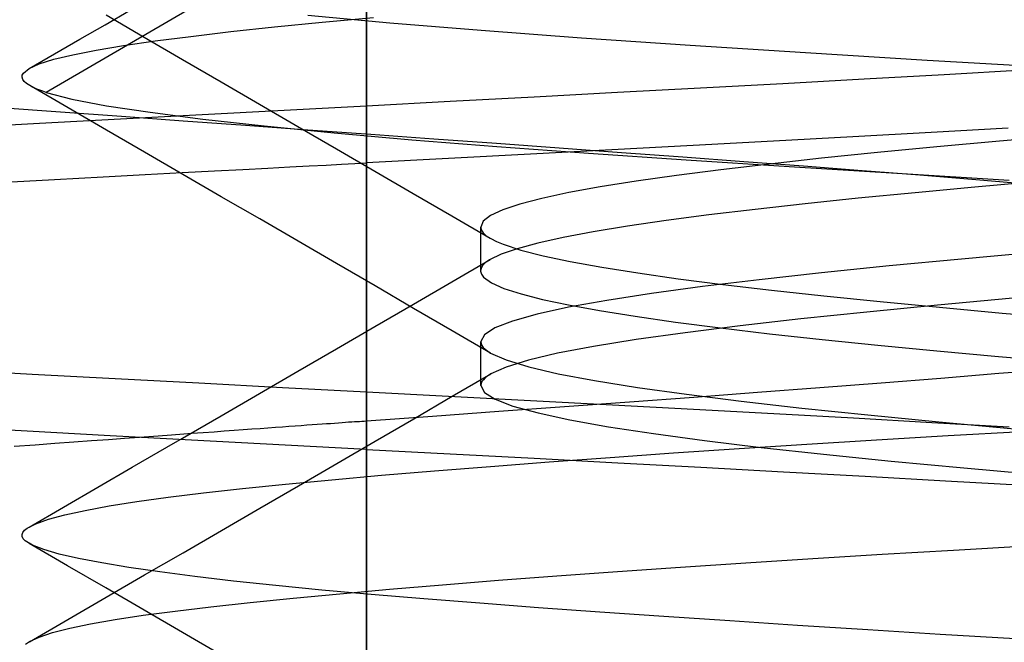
# Model space of a CAD drawing. Header units: millimetres. Extents: x 0 to 93, y -50 to 1.2.
# Tile 108 of 137: x 84.098 to 84.957, y -4.793 to -4.25. Entities that reach past the tile are written whole.
import ezdxf

# ---------------------------------------------------------------- set-up
doc = ezdxf.new("R2010")
doc.units = ezdxf.units.MM
doc.layers.add('MAIN-2', color=7, linetype='Continuous')

msp = doc.modelspace()

# ---------------------------------------------------------------- linework, layer by layer
at = {"layer": 'MAIN-2'}
for p, q in [((84.4005, -9), (84.4005, 0)), ((84.4005, 0), (84.4005, -9)), ((84.4005, -8), (84.4005, -0.8)), ((84.4005, -0.8), (84.4005, -8)), ((84.51575, -4.08241), (84.12121, -4.31348)), ((84.51575, -4.08241), (84.12121, -4.31348)), ((84.17249, -4.25433), (84.19453, -4.24154)), ((84.17249, -4.25433), (84.19453, -4.24154)), ((84.20677, -4.26555), (84.17339, -4.24618)), ((84.20677, -4.26555), (84.17339, -4.24618)), ((84.42097, -4.253), (84.34928, -4.24644)), ((84.42097, -4.253), (84.34928, -4.24644)), ((84.36185, -4.25213), (84.40684, -4.24799)), ((84.36185, -4.25213), (84.40684, -4.24799)), ((84.15044, -4.26712), (84.17249, -4.25433)), ((84.15044, -4.26712), (84.17249, -4.25433)), ((84.28213, -4.26041), (84.32027, -4.25627)), ((84.28213, -4.26041), (84.32027, -4.25627)), ((84.32027, -4.25627), (84.36185, -4.25213)), ((84.32027, -4.25627), (84.36185, -4.25213)), ((84.50064, -4.25952), (84.42097, -4.253)), ((84.50064, -4.25952), (84.42097, -4.253)), ((84.58824, -4.26603), (84.50064, -4.25952)), ((84.58824, -4.26603), (84.50064, -4.25952)), ((84.12843, -4.27988), (84.15044, -4.26712)), ((84.12843, -4.27988), (84.15044, -4.26712)), ((84.24015, -4.28492), (84.20677, -4.26555)), ((84.24015, -4.28492), (84.20677, -4.26555)), ((84.21631, -4.26858), (84.24746, -4.26451)), ((84.21631, -4.26858), (84.24746, -4.26451)), ((84.24746, -4.26451), (84.28213, -4.26041)), ((84.24746, -4.26451), (84.28213, -4.26041)), ((84.68285, -4.27253), (84.58824, -4.26603)), ((84.68285, -4.27253), (84.58824, -4.26603)), ((84.14441, -4.28059), (84.16473, -4.27661)), ((84.14441, -4.28059), (84.16473, -4.27661)), ((84.16473, -4.27661), (84.18871, -4.27261)), ((84.16473, -4.27661), (84.18871, -4.27261)), ((84.18871, -4.27261), (84.21631, -4.26858)), ((84.18871, -4.27261), (84.21631, -4.26858)), ((84.78348, -4.27903), (84.68285, -4.27253)), ((84.78348, -4.27903), (84.68285, -4.27253)), ((84.10641, -4.29265), (84.12843, -4.27988)), ((84.10641, -4.29265), (84.12843, -4.27988)), ((84.11509, -4.28859), (84.12784, -4.28458)), ((84.11509, -4.28859), (84.12784, -4.28458)), ((84.12784, -4.28458), (84.14441, -4.28059)), ((84.12784, -4.28458), (84.14441, -4.28059)), ((84.2737, -4.30439), (84.24015, -4.28492)), ((84.2737, -4.30439), (84.24015, -4.28492)), ((84.8896, -4.28555), (84.78348, -4.27903)), ((84.8896, -4.28555), (84.78348, -4.27903)), ((85.00065, -4.29212), (84.8896, -4.28555)), ((85.00065, -4.29212), (84.8896, -4.28555)), ((84.10127, -4.29672), (84.10622, -4.29263)), ((84.10127, -4.29672), (84.10622, -4.29263)), ((84.10622, -4.29263), (84.11509, -4.28859)), ((84.10622, -4.29263), (84.11509, -4.28859)), ((84.90461, -4.29777), (84.9734, -4.29386)), ((84.10018, -4.30028), (84.10036, -4.2985)), ((84.10018, -4.30028), (84.10036, -4.2985)), ((84.10074, -4.30208), (84.10018, -4.30028)), ((84.10074, -4.30208), (84.10018, -4.30028)), ((84.10036, -4.2985), (84.10127, -4.29672)), ((84.10036, -4.2985), (84.10127, -4.29672)), ((84.10204, -4.30388), (84.10074, -4.30208)), ((84.10204, -4.30388), (84.10074, -4.30208)), ((84.76374, -4.30558), (84.83467, -4.30168)), ((84.83467, -4.30168), (84.90461, -4.29777)), ((84.10406, -4.30568), (84.10204, -4.30388)), ((84.10406, -4.30568), (84.10204, -4.30388)), ((84.1068, -4.30748), (84.10406, -4.30568)), ((84.1068, -4.30748), (84.10406, -4.30568)), ((84.10865, -4.30849), (84.1068, -4.30748)), ((84.10865, -4.30849), (84.1068, -4.30748)), ((84.14037, -4.32691), (84.10699, -4.30755)), ((84.14037, -4.32691), (84.10699, -4.30755)), ((84.11073, -4.30949), (84.10865, -4.30849)), ((84.11073, -4.30949), (84.10865, -4.30849)), ((84.11301, -4.3105), (84.11073, -4.30949)), ((84.11301, -4.3105), (84.11073, -4.30949)), ((84.11553, -4.31149), (84.11301, -4.3105)), ((84.11553, -4.31149), (84.11301, -4.3105)), ((84.11826, -4.31249), (84.11553, -4.31149)), ((84.11826, -4.31249), (84.11553, -4.31149)), ((84.30724, -4.32386), (84.2737, -4.30439)), ((84.30724, -4.32386), (84.2737, -4.30439)), ((84.61964, -4.31337), (84.692, -4.30948)), ((84.692, -4.30948), (84.76374, -4.30558)), ((84.12121, -4.31348), (84.11826, -4.31249)), ((84.12121, -4.31348), (84.11826, -4.31249)), ((84.12121, -4.31348), (84.14354, -4.31929)), ((84.12121, -4.31348), (84.14354, -4.31929)), ((84.14354, -4.31929), (84.17384, -4.32504)), ((84.14354, -4.31929), (84.17384, -4.32504)), ((84.47371, -4.32114), (84.54681, -4.31725)), ((84.54681, -4.31725), (84.61964, -4.31337)), ((84.13371, -4.3307), (84.08115, -4.32681)), ((84.17373, -4.34626), (84.14037, -4.32691)), ((84.17373, -4.34626), (84.14037, -4.32691)), ((84.17384, -4.32504), (84.21187, -4.33082)), ((84.17384, -4.32504), (84.21187, -4.33082)), ((84.3408, -4.34335), (84.30724, -4.32386)), ((84.3408, -4.34335), (84.30724, -4.32386)), ((84.32883, -4.32884), (84.4005, -4.32503)), ((84.40048, -4.37489), (84.4005, -4.32503)), ((84.4005, -4.32503), (84.47371, -4.32114)), ((84.11536, -4.34025), (84.1861, -4.33645)), ((84.18692, -4.33459), (84.13371, -4.3307)), ((84.1861, -4.33645), (84.25732, -4.33265)), ((84.2407, -4.3385), (84.18692, -4.33459)), ((84.21187, -4.33082), (84.25769, -4.33667)), ((84.21187, -4.33082), (84.25769, -4.33667)), ((84.25732, -4.33265), (84.32883, -4.32884)), ((84.25769, -4.33667), (84.31137, -4.34264)), ((84.25769, -4.33667), (84.31137, -4.34264)), ((84.04524, -4.34406), (84.11536, -4.34025)), ((84.29494, -4.34242), (84.2407, -4.3385)), ((84.34953, -4.34634), (84.29494, -4.34242)), ((84.31137, -4.34264), (84.37247, -4.3487)), ((84.31137, -4.34264), (84.37247, -4.3487)), ((84.37435, -4.36284), (84.3408, -4.34335)), ((84.37435, -4.36284), (84.3408, -4.34335)), ((84.96025, -4.34452), (84.89305, -4.34833)), ((84.20708, -4.36562), (84.17373, -4.34626)), ((84.20708, -4.36562), (84.17373, -4.34626)), ((84.40434, -4.35028), (84.34953, -4.34634)), ((84.37247, -4.3487), (84.44028, -4.35474)), ((84.37247, -4.3487), (84.44028, -4.35474)), ((84.45925, -4.35421), (84.40434, -4.35028)), ((84.5141, -4.35816), (84.45925, -4.35421)), ((84.82474, -4.35215), (84.75547, -4.35597)), ((84.89305, -4.34833), (84.82474, -4.35215)), ((85.00991, -4.35093), (84.95275, -4.35593)), ((85.00991, -4.35093), (84.95275, -4.35593)), ((84.4079, -4.38234), (84.37435, -4.36284)), ((84.4079, -4.38234), (84.37435, -4.36284)), ((84.44028, -4.35474), (84.51431, -4.36073)), ((84.44028, -4.35474), (84.51431, -4.36073)), ((84.56871, -4.3621), (84.5141, -4.35816)), ((84.51431, -4.36073), (84.59415, -4.36661)), ((84.51431, -4.36073), (84.59415, -4.36661)), ((84.62294, -4.36605), (84.56871, -4.3621)), ((84.68541, -4.35977), (84.61472, -4.36355)), ((84.75547, -4.35597), (84.68541, -4.35977)), ((84.89816, -4.36093), (84.84638, -4.36593)), ((84.89816, -4.36093), (84.84638, -4.36593)), ((84.95275, -4.35593), (84.89816, -4.36093)), ((84.95275, -4.35593), (84.89816, -4.36093)), ((84.24043, -4.38497), (84.20708, -4.36562)), ((84.24043, -4.38497), (84.20708, -4.36562)), ((84.47208, -4.37109), (84.40048, -4.37489)), ((84.54355, -4.36731), (84.47208, -4.37109)), ((84.61472, -4.36355), (84.54355, -4.36731)), ((84.59415, -4.36661), (84.67932, -4.37242)), ((84.59415, -4.36661), (84.67932, -4.37242)), ((84.67663, -4.37), (84.62294, -4.36605)), ((84.72964, -4.37395), (84.67663, -4.37)), ((84.79762, -4.37093), (84.75202, -4.37593)), ((84.79762, -4.37093), (84.75202, -4.37593)), ((84.84638, -4.36593), (84.79762, -4.37093)), ((84.84638, -4.36593), (84.79762, -4.37093)), ((84.29266, -4.38066), (84.31444, -4.37947)), ((84.31444, -4.37947), (84.33365, -4.37846)), ((84.33365, -4.37846), (84.35061, -4.37762)), ((84.35061, -4.37762), (84.36555, -4.37687)), ((84.36555, -4.37687), (84.3787, -4.37606)), ((84.3787, -4.37606), (84.3903, -4.37553)), ((84.3903, -4.37553), (84.40048, -4.37489)), ((84.40049, -4.60003), (84.40048, -4.37489)), ((84.67932, -4.37242), (84.76917, -4.3782)), ((84.67932, -4.37242), (84.76917, -4.3782)), ((84.75202, -4.37593), (84.70975, -4.38092)), ((84.75202, -4.37593), (84.70975, -4.38092)), ((84.78182, -4.3779), (84.72964, -4.37395)), ((84.76917, -4.3782), (84.86323, -4.38402)), ((84.76917, -4.3782), (84.86323, -4.38402)), ((84.83306, -4.38185), (84.78182, -4.3779)), ((84.12853, -4.38946), (84.17077, -4.38717)), ((84.17077, -4.38717), (84.20757, -4.3852)), ((84.20757, -4.3852), (84.23973, -4.38348)), ((84.23973, -4.38348), (84.26791, -4.38199)), ((84.27396, -4.40444), (84.24043, -4.38497)), ((84.27396, -4.40444), (84.24043, -4.38497)), ((84.26791, -4.38199), (84.29266, -4.38066)), ((84.44144, -4.40183), (84.4079, -4.38234)), ((84.44144, -4.40183), (84.4079, -4.38234)), ((84.67096, -4.38592), (84.63579, -4.39092)), ((84.67096, -4.38592), (84.63579, -4.39092)), ((84.70975, -4.38092), (84.67096, -4.38592)), ((84.70975, -4.38092), (84.67096, -4.38592)), ((84.88322, -4.38579), (84.83306, -4.38185)), ((84.86323, -4.38402), (84.96126, -4.38989)), ((84.86323, -4.38402), (84.96126, -4.38989)), ((84.93218, -4.38974), (84.88322, -4.38579)), ((84.08001, -4.3921), (84.12853, -4.38946)), ((84.6044, -4.39592), (84.57695, -4.40092)), ((84.6044, -4.39592), (84.57695, -4.40092)), ((84.63579, -4.39092), (84.6044, -4.39592)), ((84.63579, -4.39092), (84.6044, -4.39592)), ((84.93134, -4.39606), (84.87908, -4.40099)), ((84.93134, -4.39606), (84.87908, -4.40099)), ((84.98618, -4.39112), (84.93134, -4.39606)), ((84.98618, -4.39112), (84.93134, -4.39606)), ((84.97984, -4.39369), (84.93218, -4.38974)), ((84.30748, -4.4239), (84.27396, -4.40444)), ((84.30748, -4.4239), (84.27396, -4.40444)), ((84.475, -4.42135), (84.44144, -4.40183)), ((84.475, -4.42135), (84.44144, -4.40183)), ((84.55358, -4.40592), (84.53442, -4.41092)), ((84.55358, -4.40592), (84.53442, -4.41092)), ((84.57695, -4.40092), (84.55358, -4.40592)), ((84.57695, -4.40092), (84.55358, -4.40592)), ((84.82961, -4.40588), (84.78309, -4.41071)), ((84.82961, -4.40588), (84.78309, -4.41071)), ((84.87908, -4.40099), (84.82961, -4.40588)), ((84.87908, -4.40099), (84.82961, -4.40588)), ((84.53442, -4.41092), (84.51947, -4.41592)), ((84.53442, -4.41092), (84.51947, -4.41592)), ((84.78309, -4.41071), (84.73956, -4.41554)), ((84.78309, -4.41071), (84.73956, -4.41554)), ((84.50856, -4.44087), (84.475, -4.42135)), ((84.50856, -4.44087), (84.475, -4.42135)), ((84.50877, -4.42092), (84.50233, -4.42592)), ((84.50877, -4.42092), (84.50233, -4.42592)), ((84.51947, -4.41592), (84.50877, -4.42092)), ((84.51947, -4.41592), (84.50877, -4.42092)), ((84.69912, -4.42039), (84.66191, -4.42529)), ((84.69912, -4.42039), (84.66191, -4.42529)), ((84.73956, -4.41554), (84.69912, -4.42039)), ((84.73956, -4.41554), (84.69912, -4.42039)), ((84.34103, -4.44339), (84.30748, -4.4239)), ((84.34103, -4.44339), (84.30748, -4.4239)), ((84.50233, -4.42592), (84.50018, -4.43092)), ((84.50233, -4.42592), (84.50018, -4.43092)), ((84.50018, -4.43092), (84.50073, -4.43344)), ((84.50018, -4.43092), (84.50073, -4.43344)), ((84.50018, -4.43413), (84.50018, -4.43095)), ((84.50018, -4.43413), (84.50018, -4.43095)), ((84.62818, -4.43022), (84.59819, -4.43517)), ((84.62818, -4.43022), (84.59819, -4.43517)), ((84.66191, -4.42529), (84.62818, -4.43022)), ((84.66191, -4.42529), (84.62818, -4.43022)), ((84.50018, -4.43732), (84.50018, -4.43413)), ((84.50018, -4.43732), (84.50018, -4.43413)), ((84.50018, -4.4405), (84.50018, -4.43732)), ((84.50018, -4.4405), (84.50018, -4.43732)), ((84.50073, -4.43344), (84.50237, -4.43596)), ((84.50073, -4.43344), (84.50237, -4.43596)), ((84.50237, -4.43596), (84.5051, -4.43848)), ((84.50237, -4.43596), (84.5051, -4.43848)), ((84.5051, -4.43848), (84.50894, -4.441)), ((84.5051, -4.43848), (84.50894, -4.441)), ((84.57211, -4.44012), (84.55001, -4.44504)), ((84.57211, -4.44012), (84.55001, -4.44504)), ((84.59819, -4.43517), (84.57211, -4.44012)), ((84.59819, -4.43517), (84.57211, -4.44012)), ((84.37456, -4.46287), (84.34103, -4.44339)), ((84.37456, -4.46287), (84.34103, -4.44339)), ((84.50018, -4.44369), (84.50018, -4.4405)), ((84.50018, -4.44369), (84.50018, -4.4405)), ((84.50018, -4.44687), (84.50018, -4.44369)), ((84.50018, -4.44687), (84.50018, -4.44369)), ((84.50018, -4.45006), (84.50018, -4.44687)), ((84.50018, -4.45006), (84.50018, -4.44687)), ((84.50894, -4.441), (84.51389, -4.44351)), ((84.50894, -4.441), (84.51389, -4.44351)), ((84.51389, -4.44351), (84.51993, -4.44603)), ((84.51389, -4.44351), (84.51993, -4.44603)), ((84.51993, -4.44603), (84.53517, -4.45103)), ((84.51993, -4.44603), (84.53517, -4.45103)), ((84.55001, -4.44504), (84.53194, -4.44991)), ((84.55001, -4.44504), (84.53194, -4.44991)), ((84.50018, -4.45324), (84.50018, -4.45006)), ((84.50018, -4.45324), (84.50018, -4.45006)), ((84.50018, -4.45643), (84.50018, -4.45324)), ((84.50018, -4.45643), (84.50018, -4.45324)), ((84.50018, -4.4596), (84.50018, -4.45643)), ((84.50018, -4.4596), (84.50018, -4.45643)), ((84.51794, -4.45474), (84.50797, -4.45955)), ((84.51794, -4.45474), (84.50797, -4.45955)), ((84.53194, -4.44991), (84.51794, -4.45474)), ((84.53194, -4.44991), (84.51794, -4.45474)), ((84.53517, -4.45103), (84.55466, -4.45603)), ((84.53517, -4.45103), (84.55466, -4.45603)), ((84.55466, -4.45603), (84.57825, -4.46103)), ((84.55466, -4.45603), (84.57825, -4.46103)), ((84.98646, -4.45294), (84.91953, -4.45894)), ((84.98646, -4.45294), (84.91953, -4.45894)), ((84.40813, -4.48238), (84.37456, -4.46287)), ((84.40813, -4.48238), (84.37456, -4.46287)), ((84.47504, -4.47868), (84.5086, -4.45916)), ((84.47504, -4.47868), (84.5086, -4.45916)), ((84.50018, -4.46276), (84.50018, -4.4596)), ((84.50018, -4.46276), (84.50018, -4.4596)), ((84.50018, -4.46593), (84.50018, -4.46276)), ((84.50018, -4.46593), (84.50018, -4.46276)), ((84.50018, -4.46909), (84.50018, -4.46593)), ((84.50018, -4.46909), (84.50018, -4.46593)), ((84.50192, -4.46453), (84.5005, -4.46704)), ((84.50192, -4.46453), (84.5005, -4.46704)), ((84.50441, -4.46203), (84.50192, -4.46453)), ((84.50441, -4.46203), (84.50192, -4.46453)), ((84.50797, -4.45955), (84.50441, -4.46203)), ((84.50797, -4.45955), (84.50441, -4.46203)), ((84.57825, -4.46103), (84.60584, -4.46603)), ((84.57825, -4.46103), (84.60584, -4.46603)), ((84.60584, -4.46603), (84.63731, -4.47102)), ((84.60584, -4.46603), (84.63731, -4.47102)), ((84.85647, -4.46494), (84.79759, -4.47094)), ((84.85647, -4.46494), (84.79759, -4.47094)), ((84.91953, -4.45894), (84.85647, -4.46494)), ((84.91953, -4.45894), (84.85647, -4.46494)), ((84.5005, -4.46704), (84.50016, -4.46956)), ((84.5005, -4.46704), (84.50016, -4.46956)), ((84.50016, -4.46956), (84.50091, -4.47209)), ((84.50016, -4.46956), (84.50091, -4.47209)), ((84.50091, -4.47209), (84.50276, -4.47462)), ((84.50091, -4.47209), (84.50276, -4.47462)), ((84.50276, -4.47462), (84.50953, -4.47953)), ((84.50276, -4.47462), (84.50953, -4.47953)), ((84.63731, -4.47102), (84.67255, -4.47602)), ((84.63731, -4.47102), (84.67255, -4.47602)), ((84.79759, -4.47094), (84.74321, -4.47694)), ((84.79759, -4.47094), (84.74321, -4.47694)), ((84.44168, -4.50189), (84.40813, -4.48238)), ((84.44168, -4.50189), (84.40813, -4.48238)), ((84.44147, -4.4982), (84.47504, -4.47868)), ((84.44147, -4.4982), (84.47504, -4.47868)), ((84.50953, -4.47953), (84.52044, -4.48444)), ((84.50953, -4.47953), (84.52044, -4.48444)), ((84.69363, -4.48295), (84.64915, -4.48895)), ((84.69363, -4.48295), (84.64915, -4.48895)), ((84.67255, -4.47602), (84.71142, -4.48102)), ((84.67255, -4.47602), (84.71142, -4.48102)), ((84.74321, -4.47694), (84.69363, -4.48295)), ((84.74321, -4.47694), (84.69363, -4.48295)), ((84.71142, -4.48102), (84.75381, -4.48602)), ((84.71142, -4.48102), (84.75381, -4.48602)), ((84.52044, -4.48444), (84.53537, -4.48932)), ((84.52044, -4.48444), (84.53537, -4.48932)), ((84.53537, -4.48932), (84.55421, -4.49415)), ((84.53537, -4.48932), (84.55421, -4.49415)), ((84.64915, -4.48895), (84.61009, -4.49495)), ((84.64915, -4.48895), (84.61009, -4.49495)), ((84.75381, -4.48602), (84.7996, -4.49102)), ((84.75381, -4.48602), (84.7996, -4.49102)), ((84.7996, -4.49102), (84.84858, -4.49602)), ((84.7996, -4.49102), (84.84858, -4.49602)), ((84.40793, -4.51769), (84.44147, -4.4982)), ((84.40793, -4.51769), (84.44147, -4.4982)), ((84.55421, -4.49415), (84.57693, -4.49895)), ((84.55421, -4.49415), (84.57693, -4.49895)), ((84.61009, -4.49495), (84.57675, -4.50095)), ((84.61009, -4.49495), (84.57675, -4.50095)), ((84.57693, -4.49895), (84.60375, -4.50379)), ((84.57693, -4.49895), (84.60375, -4.50379)), ((84.89871, -4.49914), (84.83698, -4.50514)), ((84.89871, -4.49914), (84.83698, -4.50514)), ((84.84858, -4.49602), (84.90053, -4.50101)), ((84.84858, -4.49602), (84.90053, -4.50101)), ((84.96442, -4.49314), (84.89871, -4.49914)), ((84.96442, -4.49314), (84.89871, -4.49914)), ((84.47527, -4.52143), (84.44168, -4.50189)), ((84.47527, -4.52143), (84.44168, -4.50189)), ((84.54936, -4.50695), (84.52799, -4.51295)), ((84.54936, -4.50695), (84.52799, -4.51295)), ((84.57675, -4.50095), (84.54936, -4.50695)), ((84.57675, -4.50095), (84.54936, -4.50695)), ((84.60375, -4.50379), (84.63483, -4.50876)), ((84.60375, -4.50379), (84.63483, -4.50876)), ((84.63483, -4.50876), (84.67012, -4.51385)), ((84.63483, -4.50876), (84.67012, -4.51385)), ((84.83698, -4.50514), (84.77953, -4.51114)), ((84.83698, -4.50514), (84.77953, -4.51114)), ((84.90053, -4.50101), (84.95522, -4.50601)), ((84.90053, -4.50101), (84.95522, -4.50601)), ((84.95522, -4.50601), (85.01243, -4.51101)), ((84.95522, -4.50601), (85.01243, -4.51101)), ((84.52799, -4.51295), (84.51267, -4.51895)), ((84.52799, -4.51295), (84.51267, -4.51895)), ((84.67012, -4.51385), (84.7093, -4.51898)), ((84.67012, -4.51385), (84.7093, -4.51898)), ((84.72666, -4.51714), (84.6787, -4.52314)), ((84.72666, -4.51714), (84.6787, -4.52314)), ((84.77953, -4.51114), (84.72666, -4.51714)), ((84.77953, -4.51114), (84.72666, -4.51714)), ((84.37438, -4.53719), (84.40793, -4.51769)), ((84.37438, -4.53719), (84.40793, -4.51769)), ((84.50884, -4.54097), (84.47527, -4.52143)), ((84.50884, -4.54097), (84.47527, -4.52143)), ((84.50345, -4.52496), (84.50037, -4.53096)), ((84.50345, -4.52496), (84.50037, -4.53096)), ((84.51267, -4.51895), (84.50345, -4.52496)), ((84.51267, -4.51895), (84.50345, -4.52496)), ((84.6787, -4.52314), (84.63594, -4.52915)), ((84.6787, -4.52314), (84.63594, -4.52915)), ((84.7093, -4.51898), (84.75201, -4.52408)), ((84.7093, -4.51898), (84.75201, -4.52408)), ((84.75201, -4.52408), (84.79793, -4.5291)), ((84.75201, -4.52408), (84.79793, -4.5291)), ((84.50037, -4.53096), (84.5006, -4.53262)), ((84.50037, -4.53096), (84.5006, -4.53262)), ((84.50037, -4.53418), (84.50037, -4.53099)), ((84.50037, -4.53418), (84.50037, -4.53099)), ((84.50037, -4.53736), (84.50037, -4.53418)), ((84.50037, -4.53736), (84.50037, -4.53418)), ((84.5006, -4.53262), (84.50131, -4.53428)), ((84.5006, -4.53262), (84.50131, -4.53428)), ((84.50131, -4.53428), (84.50249, -4.53593)), ((84.50131, -4.53428), (84.50249, -4.53593)), ((84.63594, -4.52915), (84.59869, -4.53515)), ((84.63594, -4.52915), (84.59869, -4.53515)), ((84.79793, -4.5291), (84.84673, -4.53404)), ((84.79793, -4.5291), (84.84673, -4.53404)), ((84.84673, -4.53404), (84.89812, -4.53895)), ((84.84673, -4.53404), (84.89812, -4.53895)), ((84.34083, -4.55667), (84.37438, -4.53719)), ((84.34083, -4.55667), (84.37438, -4.53719)), ((84.50037, -4.54054), (84.50037, -4.53736)), ((84.50037, -4.54054), (84.50037, -4.53736)), ((84.50037, -4.54372), (84.50037, -4.54054)), ((84.50037, -4.54372), (84.50037, -4.54054)), ((84.50249, -4.53593), (84.50415, -4.53759)), ((84.50249, -4.53593), (84.50415, -4.53759)), ((84.50415, -4.53759), (84.50629, -4.53925)), ((84.50415, -4.53759), (84.50629, -4.53925)), ((84.50629, -4.53925), (84.5089, -4.54091)), ((84.50629, -4.53925), (84.5089, -4.54091)), ((84.5089, -4.54091), (84.52235, -4.54692)), ((84.5089, -4.54091), (84.52235, -4.54692)), ((84.56726, -4.54115), (84.54181, -4.54715)), ((84.56726, -4.54115), (84.54181, -4.54715)), ((84.59869, -4.53515), (84.56726, -4.54115)), ((84.59869, -4.53515), (84.56726, -4.54115)), ((84.89812, -4.53895), (84.95187, -4.54383)), ((84.89812, -4.53895), (84.95187, -4.54383)), ((84.50037, -4.54691), (84.50037, -4.54372)), ((84.50037, -4.54691), (84.50037, -4.54372)), ((84.50037, -4.55009), (84.50037, -4.54691)), ((84.50037, -4.55009), (84.50037, -4.54691)), ((84.50037, -4.55328), (84.50037, -4.55009)), ((84.50037, -4.55328), (84.50037, -4.55009)), ((84.52235, -4.54692), (84.54206, -4.55292)), ((84.52235, -4.54692), (84.54206, -4.55292)), ((84.54181, -4.54715), (84.52238, -4.55315)), ((84.54181, -4.54715), (84.52238, -4.55315)), ((84.95187, -4.54383), (85.00777, -4.54872)), ((84.95187, -4.54383), (85.00777, -4.54872)), ((84.10902, -4.55957), (84.03728, -4.55566)), ((84.18139, -4.56344), (84.10902, -4.55957)), ((84.30727, -4.57616), (84.34083, -4.55667)), ((84.30727, -4.57616), (84.34083, -4.55667)), ((84.47541, -4.57866), (84.50899, -4.55912)), ((84.47541, -4.57866), (84.50899, -4.55912)), ((84.50037, -4.55646), (84.50037, -4.55328)), ((84.50037, -4.55646), (84.50037, -4.55328)), ((84.50037, -4.55964), (84.50037, -4.55646)), ((84.50037, -4.55964), (84.50037, -4.55646)), ((84.50037, -4.56282), (84.50037, -4.55964)), ((84.50037, -4.56282), (84.50037, -4.55964)), ((84.50903, -4.55915), (84.50639, -4.56083)), ((84.50903, -4.55915), (84.50639, -4.56083)), ((84.52238, -4.55315), (84.50903, -4.55915)), ((84.52238, -4.55315), (84.50903, -4.55915)), ((84.54206, -4.55292), (84.56789, -4.55892)), ((84.54206, -4.55292), (84.56789, -4.55892)), ((84.56789, -4.55892), (84.59959, -4.56492)), ((84.56789, -4.55892), (84.59959, -4.56492)), ((84.90158, -4.56273), (84.95222, -4.55861)), ((84.95222, -4.55861), (85.00124, -4.5545)), ((84.25421, -4.56729), (84.18139, -4.56344)), ((84.32731, -4.57113), (84.25421, -4.56729)), ((84.50037, -4.56601), (84.50037, -4.56282)), ((84.50037, -4.56601), (84.50037, -4.56282)), ((84.50037, -4.56919), (84.50037, -4.56601)), ((84.50037, -4.56919), (84.50037, -4.56601)), ((84.5006, -4.56754), (84.50037, -4.56922)), ((84.5006, -4.56754), (84.50037, -4.56922)), ((84.50133, -4.56586), (84.5006, -4.56754)), ((84.50133, -4.56586), (84.5006, -4.56754)), ((84.50253, -4.56418), (84.50133, -4.56586)), ((84.50253, -4.56418), (84.50133, -4.56586)), ((84.50422, -4.56251), (84.50253, -4.56418)), ((84.50422, -4.56251), (84.50253, -4.56418)), ((84.50639, -4.56083), (84.50422, -4.56251)), ((84.50639, -4.56083), (84.50422, -4.56251)), ((84.59959, -4.56492), (84.63692, -4.57092)), ((84.59959, -4.56492), (84.63692, -4.57092)), ((84.79613, -4.571), (84.84949, -4.56687)), ((84.84949, -4.56687), (84.90158, -4.56273)), ((84.27374, -4.59563), (84.30727, -4.57616)), ((84.27374, -4.59563), (84.30727, -4.57616)), ((84.4005, -4.57501), (84.32731, -4.57113)), ((84.47221, -4.57883), (84.4005, -4.57501)), ((84.4005, -4.62498), (84.4005, -4.57501)), ((84.50037, -4.56922), (84.50346, -4.57522)), ((84.50037, -4.56922), (84.50346, -4.57522)), ((84.50346, -4.57522), (84.51278, -4.58122)), ((84.50346, -4.57522), (84.51278, -4.58122)), ((84.63692, -4.57092), (84.67965, -4.57693)), ((84.63692, -4.57092), (84.67965, -4.57693)), ((84.67965, -4.57693), (84.72754, -4.58293)), ((84.67965, -4.57693), (84.72754, -4.58293)), ((84.68626, -4.57928), (84.74167, -4.57513)), ((84.74167, -4.57513), (84.79613, -4.571)), ((84.44182, -4.59821), (84.47541, -4.57866)), ((84.44182, -4.59821), (84.47541, -4.57866)), ((84.54378, -4.58264), (84.47221, -4.57883)), ((84.51278, -4.58122), (84.52837, -4.58722)), ((84.51278, -4.58122), (84.52837, -4.58722)), ((84.61504, -4.58644), (84.54378, -4.58264)), ((84.57322, -4.58758), (84.63005, -4.58343)), ((84.63005, -4.58343), (84.68626, -4.57928)), ((84.72754, -4.58293), (84.78034, -4.58893)), ((84.72754, -4.58293), (84.78034, -4.58893)), ((84.45828, -4.59588), (84.51591, -4.59173)), ((84.51591, -4.59173), (84.57322, -4.58758)), ((84.52837, -4.58722), (84.55019, -4.59322)), ((84.52837, -4.58722), (84.55019, -4.59322)), ((84.55019, -4.59322), (84.57803, -4.59922)), ((84.55019, -4.59322), (84.57803, -4.59922)), ((84.68584, -4.59025), (84.61504, -4.58644)), ((84.756, -4.59407), (84.68584, -4.59025)), ((84.82537, -4.59788), (84.756, -4.59407)), ((84.78034, -4.58893), (84.83782, -4.59493)), ((84.78034, -4.58893), (84.83782, -4.59493)), ((84.83782, -4.59493), (84.89973, -4.60094)), ((84.83782, -4.59493), (84.89973, -4.60094)), ((84.17696, -4.61303), (83.9584, -4.60117)), ((84.2402, -4.61509), (84.27374, -4.59563)), ((84.2402, -4.61509), (84.27374, -4.59563)), ((84.34862, -4.60369), (84.3533, -4.60337)), ((84.3533, -4.60337), (84.35769, -4.60307)), ((84.35769, -4.60307), (84.36181, -4.60279)), ((84.36181, -4.60279), (84.36569, -4.60252)), ((84.36569, -4.60252), (84.36933, -4.60227)), ((84.36933, -4.60227), (84.37278, -4.60203)), ((84.37278, -4.60203), (84.37608, -4.60179)), ((84.37608, -4.60179), (84.37923, -4.60154)), ((84.37923, -4.60154), (84.38222, -4.6013)), ((84.38222, -4.6013), (84.38503, -4.60106)), ((84.38503, -4.60106), (84.38766, -4.60086)), ((84.38766, -4.60086), (84.39013, -4.6007)), ((84.39013, -4.6007), (84.39245, -4.60059)), ((84.39245, -4.60059), (84.39462, -4.60052)), ((84.39462, -4.60052), (84.39663, -4.60044)), ((84.39663, -4.60044), (84.39858, -4.60028)), ((84.39858, -4.60028), (84.4005, -4.60003)), ((84.4005, -4.82503), (84.40049, -4.60003)), ((84.4005, -4.60003), (84.45828, -4.59588)), ((84.40825, -4.61773), (84.44182, -4.59821)), ((84.40825, -4.61773), (84.44182, -4.59821)), ((84.57803, -4.59922), (84.61167, -4.60523)), ((84.57803, -4.59922), (84.61167, -4.60523)), ((84.89378, -4.6017), (84.82537, -4.59788)), ((84.96106, -4.60552), (84.89378, -4.6017)), ((84.89973, -4.60094), (84.96569, -4.60694)), ((84.89973, -4.60094), (84.96569, -4.60694)), ((84.22662, -4.61251), (84.23772, -4.61171)), ((84.23772, -4.61171), (84.24824, -4.61095)), ((84.24824, -4.61095), (84.25819, -4.61023)), ((84.25819, -4.61023), (84.26762, -4.60955)), ((84.26762, -4.60955), (84.27657, -4.6089)), ((84.27657, -4.6089), (84.28504, -4.6083)), ((84.28504, -4.6083), (84.29307, -4.60772)), ((84.29307, -4.60772), (84.30067, -4.60717)), ((84.30067, -4.60717), (84.30786, -4.60665)), ((84.30786, -4.60665), (84.31466, -4.60616)), ((84.31466, -4.60616), (84.32109, -4.60569)), ((84.32109, -4.60569), (84.32718, -4.60524)), ((84.32718, -4.60524), (84.33295, -4.60482)), ((84.33295, -4.60482), (84.33844, -4.60442)), ((84.33844, -4.60442), (84.34366, -4.60405)), ((84.34366, -4.60405), (84.34862, -4.60369)), ((84.61167, -4.60523), (84.65086, -4.61123)), ((84.61167, -4.60523), (84.65086, -4.61123)), ((84.65086, -4.61123), (84.69537, -4.61723)), ((84.65086, -4.61123), (84.69537, -4.61723)), ((84.90807, -4.61301), (84.97231, -4.6093)), ((84.90807, -4.61301), (84.97231, -4.6093)), ((84.11149, -4.62095), (84.12885, -4.61967)), ((84.12885, -4.61967), (84.14528, -4.61846)), ((84.14528, -4.61846), (84.16081, -4.61732)), ((84.16081, -4.61732), (84.17549, -4.61624)), ((84.17549, -4.61624), (84.18937, -4.61523)), ((84.4005, -4.62498), (84.17696, -4.61303)), ((84.18937, -4.61523), (84.20249, -4.61427)), ((84.20249, -4.61427), (84.21489, -4.61337)), ((84.21489, -4.61337), (84.22662, -4.61251)), ((84.22636, -4.62311), (84.2402, -4.61509)), ((84.22636, -4.62311), (84.2402, -4.61509)), ((84.37467, -4.63725), (84.40825, -4.61773)), ((84.37467, -4.63725), (84.40825, -4.61773)), ((84.69537, -4.61723), (84.74494, -4.62323)), ((84.69537, -4.61723), (84.74494, -4.62323)), ((84.72566, -4.62427), (84.7847, -4.62049)), ((84.72566, -4.62427), (84.7847, -4.62049)), ((84.7847, -4.62049), (84.84551, -4.61673)), ((84.7847, -4.62049), (84.84551, -4.61673)), ((84.84551, -4.61673), (84.90807, -4.61301)), ((84.84551, -4.61673), (84.90807, -4.61301)), ((84.09312, -4.62232), (84.11149, -4.62095)), ((84.19633, -4.64054), (84.22636, -4.62311)), ((84.19633, -4.64054), (84.22636, -4.62311)), ((84.4005, -4.62498), (84.47371, -4.62888)), ((84.47371, -4.62888), (84.54685, -4.63278)), ((84.61314, -4.63199), (84.66845, -4.62811)), ((84.61314, -4.63199), (84.66845, -4.62811)), ((84.66845, -4.62811), (84.72566, -4.62427)), ((84.66845, -4.62811), (84.72566, -4.62427)), ((84.74494, -4.62323), (84.79935, -4.62923)), ((84.74494, -4.62323), (84.79935, -4.62923)), ((84.79935, -4.62923), (84.85836, -4.63523)), ((84.79935, -4.62923), (84.85836, -4.63523)), ((84.34116, -4.65672), (84.37467, -4.63725)), ((84.34116, -4.65672), (84.37467, -4.63725)), ((84.50875, -4.63982), (84.55985, -4.6359)), ((84.50875, -4.63982), (84.55985, -4.6359)), ((84.54685, -4.63278), (84.61978, -4.63668)), ((84.55985, -4.6359), (84.61314, -4.63199)), ((84.55985, -4.6359), (84.61314, -4.63199)), ((84.61978, -4.63668), (84.69235, -4.64058)), ((84.85836, -4.63523), (84.92168, -4.64123)), ((84.85836, -4.63523), (84.92168, -4.64123)), ((84.1663, -4.65796), (84.19633, -4.64054)), ((84.1663, -4.65796), (84.19633, -4.64054)), ((84.41378, -4.64762), (84.45999, -4.64373)), ((84.41378, -4.64762), (84.45999, -4.64373)), ((84.45999, -4.64373), (84.50875, -4.63982)), ((84.45999, -4.64373), (84.50875, -4.63982)), ((84.69235, -4.64058), (84.76438, -4.6445)), ((84.76438, -4.6445), (84.83561, -4.64842)), ((84.92168, -4.64123), (84.98891, -4.64723)), ((84.92168, -4.64123), (84.98891, -4.64723)), ((84.32986, -4.65533), (84.37032, -4.65149)), ((84.32986, -4.65533), (84.37032, -4.65149)), ((84.37032, -4.65149), (84.41378, -4.64762)), ((84.37032, -4.65149), (84.41378, -4.64762)), ((84.83561, -4.64842), (84.90578, -4.65234)), ((84.90578, -4.65234), (84.97464, -4.65626)), ((84.13628, -4.67536), (84.1663, -4.65796)), ((84.13628, -4.67536), (84.1663, -4.65796)), ((84.22765, -4.66676), (84.25845, -4.66296)), ((84.22765, -4.66676), (84.25845, -4.66296)), ((84.25845, -4.66296), (84.29255, -4.65915)), ((84.25845, -4.66296), (84.29255, -4.65915)), ((84.29255, -4.65915), (84.32986, -4.65533)), ((84.29255, -4.65915), (84.32986, -4.65533)), ((84.30762, -4.6762), (84.34116, -4.65672)), ((84.30762, -4.6762), (84.34116, -4.65672)), ((84.17602, -4.67437), (84.20017, -4.67056)), ((84.17602, -4.67437), (84.20017, -4.67056)), ((84.20017, -4.67056), (84.22765, -4.66676)), ((84.20017, -4.67056), (84.22765, -4.66676)), ((84.10626, -4.69277), (84.13628, -4.67536)), ((84.10626, -4.69277), (84.13628, -4.67536)), ((84.13753, -4.68206), (84.15515, -4.6782)), ((84.13753, -4.68206), (84.15515, -4.6782)), ((84.15515, -4.6782), (84.17602, -4.67437)), ((84.15515, -4.6782), (84.17602, -4.67437)), ((84.27409, -4.69568), (84.30762, -4.6762)), ((84.27409, -4.69568), (84.30762, -4.6762)), ((84.1122, -4.68986), (84.12318, -4.68596)), ((84.1122, -4.68986), (84.12318, -4.68596)), ((84.12318, -4.68596), (84.13753, -4.68206)), ((84.12318, -4.68596), (84.13753, -4.68206)), ((84.10014, -4.69929), (84.10085, -4.69745)), ((84.10014, -4.69929), (84.10085, -4.69745)), ((84.10085, -4.69745), (84.10236, -4.6956)), ((84.10085, -4.69745), (84.10236, -4.6956)), ((84.10236, -4.6956), (84.1047, -4.69374)), ((84.10236, -4.6956), (84.1047, -4.69374)), ((84.1047, -4.69374), (84.1122, -4.68986)), ((84.1047, -4.69374), (84.1122, -4.68986)), ((84.24054, -4.71515), (84.27409, -4.69568)), ((84.24054, -4.71515), (84.27409, -4.69568)), ((84.10025, -4.70112), (84.10014, -4.69929)), ((84.10025, -4.70112), (84.10014, -4.69929)), ((84.10117, -4.70295), (84.10025, -4.70112)), ((84.10117, -4.70295), (84.10025, -4.70112)), ((84.10288, -4.70478), (84.10117, -4.70295)), ((84.10288, -4.70478), (84.10117, -4.70295)), ((84.10918, -4.70863), (84.10288, -4.70478)), ((84.10918, -4.70863), (84.10288, -4.70478)), ((84.13966, -4.72648), (84.10622, -4.70708)), ((84.13966, -4.72648), (84.10622, -4.70708)), ((84.11903, -4.71248), (84.10918, -4.70863)), ((84.11903, -4.71248), (84.10918, -4.70863)), ((84.13241, -4.71633), (84.11903, -4.71248)), ((84.13241, -4.71633), (84.11903, -4.71248)), ((84.20707, -4.73458), (84.24054, -4.71515)), ((84.20707, -4.73458), (84.24054, -4.71515)), ((84.85042, -4.71655), (84.91264, -4.71286)), ((84.85042, -4.71655), (84.91264, -4.71286)), ((84.91264, -4.71286), (84.97657, -4.70916)), ((84.91264, -4.71286), (84.97657, -4.70916)), ((84.14928, -4.7202), (84.13241, -4.71633)), ((84.14928, -4.7202), (84.13241, -4.71633)), ((84.1696, -4.7241), (84.14928, -4.7202)), ((84.1696, -4.7241), (84.14928, -4.7202)), ((84.73134, -4.72394), (84.78998, -4.72024)), ((84.73134, -4.72394), (84.78998, -4.72024)), ((84.78998, -4.72024), (84.85042, -4.71655)), ((84.78998, -4.72024), (84.85042, -4.71655)), ((84.1731, -4.74587), (84.13966, -4.72648)), ((84.1731, -4.74587), (84.13966, -4.72648)), ((84.19334, -4.72803), (84.1696, -4.7241)), ((84.19334, -4.72803), (84.1696, -4.7241)), ((84.22046, -4.73197), (84.19334, -4.72803)), ((84.22046, -4.73197), (84.19334, -4.72803)), ((84.25092, -4.73592), (84.22046, -4.73197)), ((84.25092, -4.73592), (84.22046, -4.73197)), ((84.56657, -4.73536), (84.61955, -4.7315)), ((84.56657, -4.73536), (84.61955, -4.7315)), ((84.61955, -4.7315), (84.67451, -4.72769)), ((84.61955, -4.7315), (84.67451, -4.72769)), ((84.67451, -4.72769), (84.73134, -4.72394)), ((84.67451, -4.72769), (84.73134, -4.72394)), ((84.17359, -4.75401), (84.20707, -4.73458)), ((84.17359, -4.75401), (84.20707, -4.73458)), ((84.28465, -4.73986), (84.25092, -4.73592)), ((84.28465, -4.73986), (84.25092, -4.73592)), ((84.32158, -4.7438), (84.28465, -4.73986)), ((84.32158, -4.7438), (84.28465, -4.73986)), ((84.467, -4.74316), (84.51568, -4.73925)), ((84.467, -4.74316), (84.51568, -4.73925)), ((84.51568, -4.73925), (84.56657, -4.73536)), ((84.51568, -4.73925), (84.56657, -4.73536)), ((84.20657, -4.76528), (84.1731, -4.74587)), ((84.20657, -4.76528), (84.1731, -4.74587)), ((84.36163, -4.74771), (84.32158, -4.7438)), ((84.36163, -4.74771), (84.32158, -4.7438)), ((84.4047, -4.7516), (84.36163, -4.74771)), ((84.4047, -4.7516), (84.36163, -4.74771)), ((84.3772, -4.75095), (84.42076, -4.74706)), ((84.3772, -4.75095), (84.42076, -4.74706)), ((84.42076, -4.74706), (84.467, -4.74316)), ((84.42076, -4.74706), (84.467, -4.74316)), ((84.14011, -4.77344), (84.17359, -4.75401)), ((84.14011, -4.77344), (84.17359, -4.75401)), ((84.29904, -4.75858), (84.33656, -4.75479)), ((84.29904, -4.75858), (84.33656, -4.75479)), ((84.33656, -4.75479), (84.3772, -4.75095)), ((84.33656, -4.75479), (84.3772, -4.75095)), ((84.45065, -4.75547), (84.4047, -4.7516)), ((84.45065, -4.75547), (84.4047, -4.7516)), ((84.49934, -4.75932), (84.45065, -4.75547)), ((84.49934, -4.75932), (84.45065, -4.75547)), ((84.20582, -4.76976), (84.23362, -4.76605)), ((84.20582, -4.76976), (84.23362, -4.76605)), ((84.24002, -4.78469), (84.20657, -4.76528)), ((84.24002, -4.78469), (84.20657, -4.76528)), ((84.23362, -4.76605), (84.26471, -4.76233)), ((84.23362, -4.76605), (84.26471, -4.76233)), ((84.26471, -4.76233), (84.29904, -4.75858)), ((84.26471, -4.76233), (84.29904, -4.75858)), ((84.5506, -4.76316), (84.49934, -4.75932)), ((84.5506, -4.76316), (84.49934, -4.75932)), ((84.6042, -4.76699), (84.5506, -4.76316)), ((84.6042, -4.76699), (84.5506, -4.76316)), ((84.10661, -4.79286), (84.14011, -4.77344)), ((84.10661, -4.79286), (84.14011, -4.77344)), ((84.15996, -4.77724), (84.18128, -4.77348)), ((84.15996, -4.77724), (84.18128, -4.77348)), ((84.18128, -4.77348), (84.20582, -4.76976)), ((84.18128, -4.77348), (84.20582, -4.76976)), ((84.65989, -4.77084), (84.6042, -4.76699)), ((84.65989, -4.77084), (84.6042, -4.76699)), ((84.7174, -4.77471), (84.65989, -4.77084)), ((84.7174, -4.77471), (84.65989, -4.77084)), ((84.77669, -4.7786), (84.7174, -4.77471)), ((84.77669, -4.7786), (84.7174, -4.77471)), ((84.12682, -4.7849), (84.1418, -4.78104)), ((84.12682, -4.7849), (84.1418, -4.78104)), ((84.1418, -4.78104), (84.15996, -4.77724)), ((84.1418, -4.78104), (84.15996, -4.77724)), ((84.83788, -4.7825), (84.77669, -4.7786)), ((84.83788, -4.7825), (84.77669, -4.7786)), ((84.90108, -4.78641), (84.83788, -4.7825)), ((84.90108, -4.78641), (84.83788, -4.7825)), ((84.1067, -4.79267), (84.11509, -4.78879)), ((84.1067, -4.79267), (84.11509, -4.78879)), ((84.11509, -4.78879), (84.12682, -4.7849)), ((84.11509, -4.78879), (84.12682, -4.7849)), ((84.27357, -4.80417), (84.24002, -4.78469)), ((84.27357, -4.80417), (84.24002, -4.78469)), ((84.96629, -4.79031), (84.90108, -4.78641)), ((84.96629, -4.79031), (84.90108, -4.78641)), ((84.10316, -4.7951), (84.1067, -4.79267)), ((84.10316, -4.7951), (84.1067, -4.79267))]:
    msp.add_line(p, q, dxfattribs=at)

doc.saveas('drawing.dxf')
